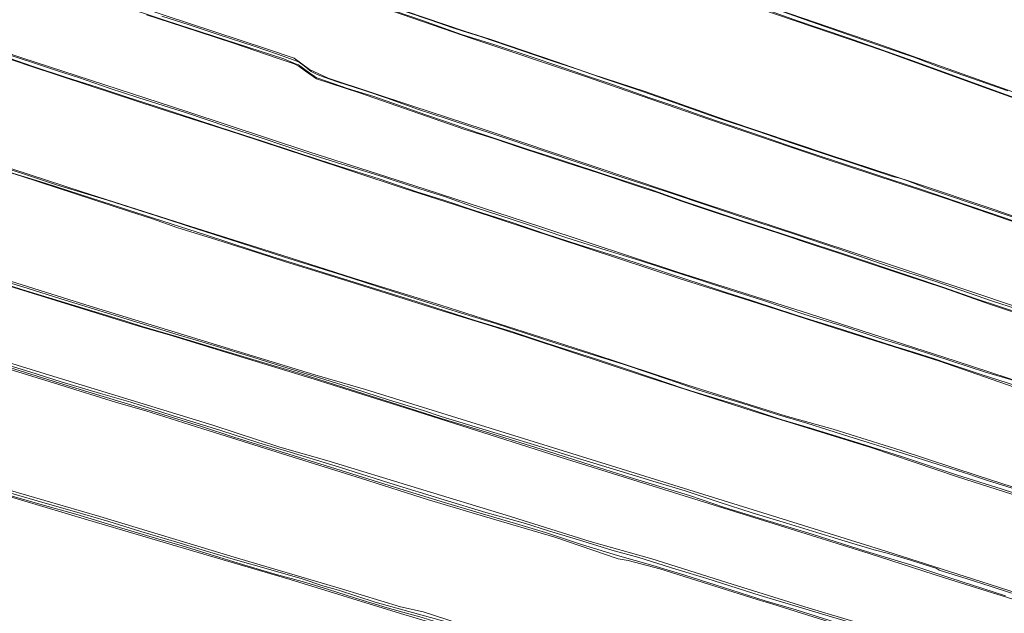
# Model space of a CAD drawing. Header units: metres. Extents: x 149984 to 156489, y 469398 to 478068.
# Tile 153 of 256: x 152675 to 153079, y 472127 to 472371. Entities that reach past the tile are written whole.
import ezdxf

# ---------------------------------------------------------------- set-up
doc = ezdxf.new("R2010")
doc.units = ezdxf.units.M
doc.header["$LTSCALE"] = 0.75
for name, color, linetype, lineweight in [('B-WE-GR-BOUWLAND-GV', 252, 'Continuous', 13), ('B-WE-GR-GRAS-GV', 252, 'Continuous', 13), ('B-WE-OG-TERREIN_OEVER-GV', 252, 'Continuous', 18), ('B-WE-OG-WATER_SLOOT-GV', 252, 'Continuous', 18)]:
    doc.layers.add(name, color=color, linetype=linetype, lineweight=lineweight)

msp = doc.modelspace()

# ---------------------------------------------------------------- linework, layer by layer
at = {"layer": 'B-WE-GR-BOUWLAND-GV', "flags": 128}
for points in [[(153007.509, 472123.544), (152984.094, 472130.952), (152977.611, 472132.804), (152937.659, 472145.372), (152924.695, 472148.812), (152920.594, 472149.605), (152894.665, 472158.469), (152865.825, 472166.935), (152842.806, 472173.815), (152815.422, 472182.546), (152783.01, 472192.6), (152750.334, 472202.919), (152726.919, 472210.327), (152715.012, 472213.634), (152691.332, 472221.043), (152665.535, 472228.98)], [(152662.89, 472180.032), (152708.133, 472166.935), (152763.167, 472150.267), (152807.22, 472137.17), (152831.429, 472129.894), (152840.69, 472127.777), (152864.767, 472119.972)]]:
    msp.add_lwpolyline(points, dxfattribs=at)
at = {"layer": 'B-WE-GR-GRAS-GV', "flags": 128}
for points in [[(153139.295, 472315.607), (153138.766, 472317.724), (153137.575, 472318.915), (153117.334, 472326.191), (153072.355, 472342.33), (153028.964, 472358.073), (152979.09, 472375.006), (152931.332, 472392.204), (152895.746, 472404.904), (152855, 472419.589), (152824.441, 472430.833), (152822.471, 472431.522), (152818.57, 472432.886), (152797.585, 472440.226), (152766.215, 472451.254), (152755.5, 472454.666), (152741.233, 472459.53), (152727.222, 472464.456), (152715.355, 472468.557), (152706.361, 472471.484)], [(152823.108, 472433.457), (152847.316, 472424.939), (152883.645, 472411.567), (152965.653, 472382.1), (153027.07, 472360.8), (153092.393, 472337.606), (153137.844, 472321.759)], [(152677.441, 472392.019), (152676.771, 472392.402), (152676.374, 472393.857), (152675.008, 472390.313), (152674.082, 472388.594), (152671.569, 472385.948), (152668.791, 472383.964), (152659.266, 472380.259), (152653.577, 472376.952), (152648.947, 472372.851), (152645.904, 472367.824), (152645.507, 472366.236), (152646.566, 472365.046), (152676.067, 472355.124), (152743.8, 472333.031), (152793.806, 472316.495), (152818.545, 472308.557), (152841.563, 472301.281), (152888.924, 472285.803), (152945.148, 472267.15), (152998.726, 472250.217), (153059.183, 472230.637), (153094.373, 472219.128)], [(152724.131, 472375.998), (152775.99, 472358.932), (152787.764, 472354.964), (152794.113, 472350.333), (152801.786, 472346.762), (152836.447, 472335.252), (152865.286, 472325.859), (152955.906, 472295.3), (153014.512, 472275.985), (153069.28, 472257.861), (153108.968, 472244.5)], [(153093.529, 472284.096), (153055.39, 472297.284), (153005.119, 472313.821), (152958.023, 472329.828), (152907.223, 472347.423), (152861.053, 472362.901), (152824.144, 472375.601)], [(153091.098, 472248.068), (153072.809, 472254.053), (153053.993, 472260.703), (153038.211, 472265.941), (153026.239, 472269.854), (153012.362, 472274.54), (153000.616, 472278.336), (152986.829, 472283.004), (152972.435, 472287.704), (152955.452, 472293.273), (152946.567, 472296.294), (152936.713, 472299.809), (152931.125, 472301.678), (152912.477, 472307.978), (152899.617, 472312.014), (152880.09, 472318.477), (152870.005, 472321.864), (152857.306, 472325.887), (152814.576, 472340.704), (152796.981, 472346.525), (152792.483, 472349.568), (152789.809, 472351.552), (152787.722, 472352.61), (152781.228, 472354.886), (152762.898, 472361.058), (152741.952, 472367.957), (152727.239, 472372.733)], [(152833.459, 472374.241), (152857.616, 472366.012), (152868.422, 472362.672), (152895.39, 472353.491), (152909.791, 472348.461), (152931.729, 472341.272), (152964.538, 472329.63), (153007.135, 472315.343), (153042.06, 472303.833), (153074.34, 472292.985), (153105.56, 472282.27)], [(153086.103, 472218.82), (153052.369, 472230.594), (153009.242, 472244.352), (152974.714, 472255.332), (152945.609, 472264.593), (152895.471, 472281.129), (152860.678, 472292.639), (152832.103, 472301.767), (152792.813, 472314.731), (152765.031, 472323.859), (152732.488, 472334.31), (152703.78, 472343.703), (152679.306, 472351.773), (152659.122, 472358.7)], [(153088.485, 472174.007), (153059.778, 472183.135), (153024.192, 472195.174), (152975.905, 472210.123), (152933.043, 472223.881), (152883.83, 472240.285), (152870.276, 472244.647), (152861.841, 472247.144), (152848.519, 472251.305), (152830.711, 472256.835), (152811.132, 472263.037), (152796.675, 472267.591), (152784.263, 472271.45), (152772.881, 472275.042), (152756.124, 472280.46), (152739.745, 472285.541), (152729.68, 472289.067), (152719.921, 472292.144), (152675.979, 472306.545), (152657.616, 472312.103)], [(152664.357, 472311.953), (152700.87, 472300.179), (152745.452, 472285.892), (152782.758, 472274.118), (152812.127, 472264.725), (152847.978, 472253.613), (152909.361, 472233.901), (152949.181, 472220.804), (152989.133, 472208.236), (153008.712, 472202.68), (153036.626, 472193.949), (153068.244, 472183.63), (153101.184, 472172.915)], [(152623.877, 472278.385), (152702.326, 472253.779), (152764.371, 472234.729), (152796.253, 472225.072), (152817.023, 472218.986), (152879.994, 472199.407), (152939.525, 472181.019), (152990.06, 472165.276), (153030.806, 472152.576), (153069.303, 472140.273), (153096.158, 472131.674)], [(152620.781, 472276.307), (152620.057, 472276.094), (152619.528, 472274.903), (152612.384, 472249.635), (152612.781, 472248.048), (152617.544, 472246.46), (152687.526, 472224.897), (152754.466, 472204.392), (152781.85, 472195.396), (152801.165, 472189.84), (152838.735, 472178.462), (152874.719, 472167.482), (152909.115, 472156.634), (152934.382, 472149.491), (152965.206, 472139.833), (152997.221, 472129.911), (153021.298, 472122.635), (153049.476, 472114.301), (153080.3, 472104.908)], [(153093.397, 472129.515), (153054.371, 472141.685), (153023.547, 472151.74), (152986.77, 472163.249), (152945.495, 472176.081), (152899.457, 472190.369), (152871.147, 472199.497), (152835.957, 472210.609), (152796.005, 472223.309), (152757.905, 472234.819), (152736.556, 472241.455), (152724.579, 472244.919), (152701.612, 472251.933), (152678.637, 472259.071), (152660.311, 472264.719), (152637.6, 472271.852), (152622.691, 472276.335)], [(152831.335, 472127.113), (152786.092, 472141.004), (152748.389, 472152.117), (152703.012, 472165.478), (152657.107, 472179.236), (152614.774, 472191.407), (152599.825, 472195.508), (152598.788, 472194.842), (152597.973, 472194.318), (152596.518, 472192.598), (152591.544, 472177.409), (152586.728, 472162.7), (152580.378, 472151.852), (152580.113, 472149.603), (152581.966, 472148.016), (152588.118, 472146.648), (152590.3, 472146.163), (152627.209, 472136.242), (152660.15, 472126.981)]]:
    msp.add_lwpolyline(points, dxfattribs=at)
at = {"layer": 'B-WE-OG-TERREIN_OEVER-GV', "flags": 128}
for points in [[(152822.471, 472431.522), (152824.441, 472430.833), (152855, 472419.589), (152895.746, 472404.904), (152931.332, 472392.204), (152979.09, 472375.006), (153028.964, 472358.073), (153072.355, 472342.33), (153117.334, 472326.191)], [(153137.844, 472321.759), (153092.393, 472337.606), (153027.07, 472360.8), (152965.653, 472382.1), (152883.645, 472411.567), (152847.316, 472424.939), (152823.108, 472433.457)], [(153089.464, 472336.482), (153077.985, 472340.633), (153063.234, 472345.885), (153041.448, 472353.89), (153028.698, 472358.416), (153015.215, 472363.101), (153003.401, 472367.154), (152994.565, 472370.16), (152984.536, 472373.718), (152972.316, 472377.784), (152956.652, 472383.415), (152941.727, 472388.803), (152927.953, 472393.708), (152913.353, 472398.786), (152900.354, 472403.529), (152889.284, 472407.572), (152885.773, 472408.823), (152875.641, 472412.602), (152861.811, 472417.486), (152846.301, 472423.152), (152836.026, 472426.872), (152825.786, 472430.597), (152823.402, 472431.593)], [(152823.788, 472432.563), (152832.142, 472429.674), (152846.014, 472425.012), (152853.76, 472421.934), (152866.181, 472417.705), (152881.436, 472412.089), (152892.142, 472408.361), (152902.889, 472404.547), (152911.681, 472401.366), (152913.691, 472400.519), (152926.971, 472395.751), (152942.712, 472390.196), (152955.533, 472385.535), (152969.779, 472380.356), (152984.45, 472375.32), (152996.735, 472370.974), (153014.401, 472364.868), (153030.036, 472359.302), (153041.842, 472355.313), (153052.153, 472351.354), (153065.881, 472346.561), (153080.392, 472341.516)], [(153108.968, 472244.5), (153069.28, 472257.861), (153014.512, 472275.985), (152955.906, 472295.3), (152865.286, 472325.859), (152836.447, 472335.252), (152801.786, 472346.762), (152794.113, 472350.333), (152787.764, 472354.964), (152775.99, 472358.932), (152724.131, 472375.998), (152678.623, 472391.344), (152677.441, 472392.019)], [(152884.133, 472317.389), (152863.686, 472324.195), (152849.847, 472328.979), (152841.426, 472331.826), (152830.511, 472335.697), (152820.389, 472339.202), (152809.613, 472342.568), (152797.427, 472346.728), (152796.848, 472347.02), (152795.987, 472347.602), (152794.18, 472348.797), (152789.617, 472352.257), (152788.382, 472352.61), (152783.488, 472354.727), (152735.466, 472370.337), (152713.941, 472377.339), (152704.917, 472380.482), (152691.516, 472384.955), (152676.901, 472390.308)], [(152824.144, 472375.601), (152861.053, 472362.901), (152907.223, 472347.423), (152958.023, 472329.828), (153005.119, 472313.821), (153055.39, 472297.284), (153093.529, 472284.096)], [(152727.239, 472372.733), (152741.952, 472367.957), (152762.898, 472361.058), (152781.228, 472354.886), (152787.722, 472352.61), (152789.809, 472351.552), (152792.483, 472349.568), (152796.981, 472346.525), (152814.576, 472340.704), (152857.306, 472325.887), (152870.005, 472321.864), (152880.09, 472318.477), (152899.617, 472312.014), (152912.477, 472307.978), (152931.125, 472301.678), (152936.713, 472299.809), (152946.567, 472296.294), (152955.452, 472293.273), (152972.435, 472287.704), (152986.829, 472283.004), (153000.616, 472278.336), (153012.362, 472274.54), (153026.239, 472269.854), (153038.211, 472265.941), (153053.993, 472260.703), (153072.809, 472254.053), (153091.098, 472248.068)], [(152733.582, 472372.245), (152744.721, 472368.627), (152756.986, 472364.564), (152771.413, 472359.818), (152780.985, 472356.595), (152788.147, 472354.055), (152789.867, 472353.316), (152791.911, 472351.831), (152794.758, 472349.46), (152795.308, 472349.169), (152797.27, 472348.258), (152800.136, 472347.145), (152805.604, 472345.205), (152816.231, 472341.862), (152825.954, 472338.564), (152838.756, 472333.873), (152850.5, 472330.01), (152870.836, 472323.352), (152890.01, 472316.943), (152904.994, 472311.918), (152922.147, 472306.07), (152940.681, 472300.124), (152958.642, 472294.087), (152970.597, 472289.999), (152992.269, 472282.987), (153010.95, 472276.705), (153031.341, 472269.68), (153050.865, 472263.27), (153074.145, 472255.267), (153090.728, 472249.888)], [(153086.576, 472286.833), (153074.2, 472291.085), (153062.825, 472294.986), (153045.379, 472300.914), (153032.016, 472305.348), (153022.569, 472308.513), (153012.135, 472311.871), (153000.921, 472315.636), (152992.724, 472318.367), (152980.24, 472322.666), (152968.212, 472326.806), (152956.544, 472330.744), (152944.291, 472335.115), (152932.787, 472338.941), (152918.698, 472343.96), (152908.888, 472347.257), (152895.502, 472351.924), (152885.725, 472355.262), (152870.069, 472360.399), (152856.444, 472364.663), (152849.168, 472367.291), (152840.377, 472370.403), (152828.845, 472374.363)], [(152833.234, 472374.174), (152843.875, 472370.585), (152852.878, 472367.462), (152857.071, 472366.055), (152864.147, 472363.787), (152892.571, 472354.104), (152904.273, 472350.269), (152915.548, 472346.371), (152928.212, 472342.173), (152939.646, 472338.141), (152950.41, 472334.296), (152961.24, 472330.501), (152977.705, 472325.023), (152991.92, 472320.139), (153004.233, 472315.946), (153018.28, 472311.276), (153033.074, 472306.465), (153036.107, 472305.669), (153038.92, 472304.731), (153047.034, 472301.688), (153056.421, 472298.464), (153065.728, 472295.315), (153082.988, 472289.543)], [(153105.56, 472282.27), (153074.34, 472292.985), (153042.06, 472303.833), (153007.135, 472315.343), (152964.538, 472329.63), (152931.729, 472341.272), (152909.791, 472348.461), (152895.39, 472353.491), (152868.422, 472362.672), (152857.616, 472366.012), (152833.459, 472374.241)], [(153094.373, 472219.128), (153059.183, 472230.637), (152998.726, 472250.217), (152945.148, 472267.15), (152888.924, 472285.803), (152841.563, 472301.281), (152818.545, 472308.557), (152793.806, 472316.495), (152743.8, 472333.031), (152676.067, 472355.124), (152646.566, 472365.046), (152645.507, 472366.236), (152644.778, 472362.488), (152646.203, 472362.692), (152651.289, 472361.119), (152659.122, 472358.7)], [(152659.122, 472358.7), (152679.306, 472351.773), (152703.78, 472343.703), (152732.488, 472334.31), (152765.031, 472323.859), (152792.813, 472314.731), (152832.103, 472301.767), (152860.678, 472292.639), (152895.471, 472281.129), (152945.609, 472264.593), (152974.714, 472255.332), (153009.242, 472244.352), (153052.369, 472230.594), (153086.103, 472218.82)], [(153083.96, 472220.523), (153069.463, 472225.112), (153056.376, 472229.491), (153049.951, 472231.766), (153039.94, 472234.863), (153034.085, 472236.675), (153020.876, 472240.951), (153009.427, 472244.539), (152997.391, 472248.347), (152986.018, 472252.01), (152975.273, 472255.585), (152964.033, 472259.116), (152955.115, 472262.1), (152941.237, 472266.617), (152928.427, 472270.808), (152919.082, 472273.843), (152904.699, 472278.34), (152891.142, 472282.771), (152876.779, 472287.635), (152861.704, 472292.503), (152849.548, 472296.539), (152838.022, 472300.18), (152822.604, 472305.408), (152806.117, 472310.587), (152798.021, 472313.314), (152788.51, 472316.333), (152774.854, 472320.942), (152762.873, 472324.762), (152748.738, 472329.364), (152731.194, 472335.138), (152718.943, 472339.107), (152706.989, 472343.03), (152694.02, 472347.114), (152680.813, 472351.603), (152664.912, 472356.996)], [(152668.721, 472357.072), (152681.303, 472352.965), (152690.789, 472349.719), (152699.416, 472346.968), (152711.889, 472342.665), (152723.757, 472338.891), (152734.443, 472335.363), (152743.285, 472332.61), (152760.588, 472326.847), (152773.881, 472322.426), (152784.403, 472318.866), (152795.631, 472315.216), (152807.361, 472311.41), (152824.309, 472306.206), (152837.107, 472302.102), (152849.883, 472298.009), (152862.011, 472293.755), (152882.678, 472286.951), (152899.115, 472281.431), (152915.755, 472276.191), (152929.868, 472271.786), (152942.497, 472267.71), (152954.774, 472263.737), (152966.796, 472259.734), (152979.455, 472255.755), (152997.143, 472249.737), (153012.824, 472244.95), (153028.47, 472239.843), (153041.224, 472235.91), (153057.861, 472230.471), (153071.25, 472226.103), (153083.844, 472222.468)], [(152654.116, 472314.62), (152676.345, 472307.622), (152690.734, 472302.913), (152711.292, 472296.669), (152731.367, 472290.217), (152748.112, 472284.804), (152765.171, 472279.273), (152783.88, 472273.272), (152795.697, 472269.638), (152807.631, 472265.977), (152821.117, 472261.578), (152831.772, 472258.183), (152850.296, 472252.247), (152856.423, 472250.365), (152869.977, 472246.186), (152883.335, 472241.893), (152895.524, 472237.857), (152913.035, 472232.395), (152923.073, 472229.238), (152933.957, 472225.52), (152945.274, 472221.704), (152953.711, 472218.775), (152971.356, 472213.464), (152985.846, 472208.825), (152998.017, 472205.142), (153015.204, 472199.796), (153037.224, 472192.947), (153051.812, 472188.241), (153064.781, 472184.116), (153067.152, 472183.373), (153072.02, 472181.692), (153090.146, 472176.016)], [(153122.988, 472236.772), (153123.212, 472235.797), (153123.457, 472236.974), (153122.816, 472237.517), (153120.831, 472238.443), (153109.19, 472242.147), (153087.004, 472249.728), (153066.974, 472256.397), (153054.106, 472260.923), (153039.869, 472265.695), (153013.807, 472274.426), (152969.887, 472288.714), (152947.271, 472296.278), (152933.593, 472301.171), (152915.208, 472307.264), (152898.664, 472312.645), (152891.967, 472314.907), (152884.133, 472317.389)], [(152657.616, 472312.103), (152675.979, 472306.545), (152719.921, 472292.144), (152729.68, 472289.067), (152739.745, 472285.541), (152756.124, 472280.46), (152772.881, 472275.042), (152784.263, 472271.45), (152796.675, 472267.591), (152811.132, 472263.037), (152830.711, 472256.835), (152848.519, 472251.305), (152861.841, 472247.144), (152870.276, 472244.647), (152883.83, 472240.285), (152933.043, 472223.881), (152975.905, 472210.123), (153024.192, 472195.174), (153059.778, 472183.135), (153088.485, 472174.007)], [(153101.184, 472172.915), (153068.244, 472183.63), (153036.626, 472193.949), (153008.712, 472202.68), (152989.133, 472208.236), (152949.181, 472220.804), (152909.361, 472233.901), (152847.978, 472253.613), (152812.127, 472264.725), (152782.758, 472274.118), (152745.452, 472285.892), (152700.87, 472300.179), (152664.357, 472311.953)], [(153094.926, 472172.645), (153077.637, 472178.201), (153059.807, 472183.894), (153051.5, 472186.622), (153036.404, 472191.731), (153017.216, 472197.677), (152999.493, 472203.203), (152987.831, 472206.635), (152969.8, 472212.642), (152952.198, 472217.982), (152947.473, 472219.423), (152935.388, 472223.578), (152923.249, 472227.583), (152911.728, 472231.443), (152891.668, 472237.941), (152876.504, 472242.996), (152861.94, 472247.33), (152837.793, 472255.102), (152778.658, 472273.623), (152770.976, 472276.045), (152751.495, 472282.431), (152726.674, 472290.366), (152704.301, 472297.619), (152685.658, 472303.636), (152667.414, 472309.351)], [(153096.158, 472131.674), (153069.303, 472140.273), (153030.806, 472152.576), (152990.06, 472165.276), (152939.525, 472181.019), (152879.994, 472199.407), (152817.023, 472218.986), (152796.253, 472225.072), (152764.371, 472234.729), (152702.326, 472253.779), (152623.877, 472278.385), (152621.76, 472279.312), (152620.781, 472276.307)], [(152725.494, 472244.893), (152718.747, 472246.99), (152677.869, 472259.557), (152636.858, 472272.39), (152630.759, 472274.358), (152621.639, 472277.041)], [(152622.691, 472276.335), (152637.6, 472271.852), (152660.311, 472264.719), (152678.637, 472259.071), (152701.612, 472251.933), (152724.579, 472244.919), (152736.556, 472241.455), (152757.905, 472234.819), (152796.005, 472223.309), (152835.957, 472210.609), (152871.147, 472199.497), (152899.457, 472190.369), (152945.495, 472176.081), (152986.77, 472163.249), (153023.547, 472151.74), (153054.371, 472141.685), (153093.397, 472129.515)], [(152662.446, 472265.416), (152678.295, 472260.609), (152692.084, 472256.159), (152710.818, 472250.447), (152724.662, 472246.226), (152740.287, 472241.381), (152755.014, 472237.044), (152769.041, 472232.819), (152782.978, 472228.412), (152797.763, 472223.876), (152812.468, 472219.235), (152826.395, 472214.804), (152840.77, 472210.436), (152848.119, 472208.005), (152862.045, 472203.709), (152874.154, 472200.015), (152887.675, 472195.902), (152903.002, 472191.12), (152921.494, 472185.478), (152936.233, 472180.998), (152948.157, 472177.395), (152962.079, 472172.783), (152975.552, 472168.423), (152989.574, 472164.181), (153007.457, 472158.692), (153016.817, 472155.774), (153025.608, 472153.24), (153030.856, 472151.824), (153040.511, 472148.954), (153051.214, 472145.518), (153052.194, 472144.89), (153063.702, 472141.271), (153073.129, 472138.38), (153081.858, 472135.483)], [(152612.644, 472246.64), (152621.802, 472243.855), (152633.145, 472240.273), (152647.804, 472235.827), (152665.496, 472230.543), (152679.435, 472226.22), (152692.234, 472222.219), (152708.411, 472217.347), (152720.884, 472213.787), (152737.801, 472208.38), (152757.718, 472202.23), (152773.313, 472197.185), (152786.174, 472193.257), (152806.34, 472187.188), (152827.036, 472180.644), (152849.271, 472173.785)], [(153080.3, 472104.908), (153049.476, 472114.301), (153021.298, 472122.635), (152997.221, 472129.911), (152965.206, 472139.833), (152934.382, 472149.491), (152909.115, 472156.634), (152874.719, 472167.482), (152838.735, 472178.462), (152801.165, 472189.84), (152781.85, 472195.396), (152754.466, 472204.392), (152687.526, 472224.897), (152617.544, 472246.46), (152612.781, 472248.048)], [(152612.086, 472245.057), (152616.058, 472244.062), (152636.167, 472237.844), (152665.535, 472228.98), (152691.332, 472221.043), (152715.012, 472213.634), (152726.919, 472210.327), (152750.334, 472202.919), (152783.01, 472192.6), (152815.422, 472182.546), (152842.806, 472173.815), (152865.825, 472166.935), (152894.665, 472158.469), (152920.594, 472149.605), (152924.695, 472148.812), (152937.659, 472145.372), (152977.611, 472132.804), (152984.094, 472130.952), (153007.509, 472123.544), (153016.108, 472120.501), (153034.762, 472115.209), (153072.2, 472103.832), (153093.102, 472097.482)], [(153079.41, 472134.343), (153056.63, 472141.729), (153040.96, 472146.953), (153022.409, 472152.597), (153000.113, 472159.614), (152981.547, 472165.289), (152964.241, 472170.629), (152949.928, 472175.47), (152925.551, 472182.976), (152909.93, 472187.838), (152891.199, 472193.787), (152867.603, 472201.183), (152848.044, 472207.133), (152844.18, 472208.339), (152830.535, 472212.692), (152807.696, 472220.033), (152790.662, 472225.402), (152772.204, 472230.972), (152754.463, 472236.245), (152739.58, 472240.813), (152725.494, 472244.893)], [(153009.946, 472123.367), (152993.638, 472128.651), (152980.859, 472132.278), (152960.4, 472138.921), (152947.898, 472142.802), (152934.874, 472146.741), (152920.381, 472150.946), (152905.643, 472155.405), (152890.806, 472160.287), (152878.475, 472164.041), (152864.075, 472168.313), (152849.375, 472172.612), (152831.114, 472178.24), (152809.184, 472185.114), (152787.817, 472191.813), (152763.046, 472199.466), (152749.821, 472203.884), (152732.218, 472209.346), (152708.157, 472216.49), (152691.581, 472221.618), (152679.798, 472225.267), (152664.786, 472229.945)], [(152599.793, 472197.176), (152608.812, 472194.748), (152622.741, 472190.818), (152644.6, 472184.376), (152657.078, 472180.841), (152671.557, 472176.552), (152685.75, 472172.393), (152696.807, 472169.282), (152711.8, 472164.83), (152724.96, 472160.733), (152739.745, 472156.396), (152761.864, 472149.628), (152779.219, 472144.696), (152791.067, 472141.333), (152799.499, 472138.414), (152805.924, 472136.639), (152821.03, 472131.791), (152850.082, 472123.737)], [(153081.328, 472055.281), (153063.866, 472061.367), (153041.376, 472067.849), (152987.93, 472083.592), (152944.538, 472096.556), (152906.703, 472107.801), (152876.938, 472116.532), (152872.307, 472118.517), (152864.767, 472119.972), (152840.69, 472127.777), (152831.429, 472129.894), (152807.22, 472137.17), (152763.167, 472150.267), (152708.133, 472166.935), (152662.89, 472180.032), (152619.233, 472192.865), (152604.284, 472197.23), (152599.919, 472198.024)], [(152598.788, 472194.842), (152599.825, 472195.508), (152614.774, 472191.407), (152657.107, 472179.236), (152703.012, 472165.478), (152748.389, 472152.117), (152786.092, 472141.004), (152831.335, 472127.113), (152862.292, 472117.985), (152904.36, 472105.55), (152956.351, 472089.94), (153003.315, 472075.917), (153048.426, 472062.82), (153083.351, 472052.104)], [(152850.604, 472122.223), (152840.319, 472125.424), (152825.97, 472129.421), (152812.464, 472133.53), (152801.864, 472137.003), (152792.567, 472139.867), (152780.058, 472143.306), (152766.538, 472147.217), (152753.334, 472151.272), (152741.911, 472154.827), (152730.949, 472157.996), (152714.792, 472162.844), (152698.262, 472167.875), (152684.508, 472171.675), (152667.873, 472176.457), (152653.968, 472180.439), (152641.669, 472183.978), (152622.275, 472189.795), (152606.514, 472194.483), (152599.594, 472196.412)], [(152849.271, 472173.785), (152866.331, 472168.568), (152874.247, 472166.334), (152882.614, 472164.031), (152892.102, 472161.057), (152904.38, 472157.309), (152918.029, 472153.161), (152929.148, 472150.063), (152944.274, 472145.274), (152956.985, 472141.5), (152978.84, 472134.506), (152993.013, 472130.216), (153008.128, 472125.782), (153021.961, 472121.644), (153039.461, 472116.157), (153052.419, 472112.326), (153066.402, 472107.98), (153077.34, 472104.689), (153091.454, 472100.53)]]:
    msp.add_lwpolyline(points, dxfattribs=at)
at = {"layer": 'B-WE-OG-WATER_SLOOT-GV', "flags": 128}
for points in [[(152823.402, 472431.593), (152825.786, 472430.597), (152836.026, 472426.872), (152846.301, 472423.152), (152861.811, 472417.486), (152875.641, 472412.602), (152885.773, 472408.823), (152889.284, 472407.572), (152900.354, 472403.529), (152913.353, 472398.786), (152927.953, 472393.708), (152941.727, 472388.803), (152956.652, 472383.415), (152972.316, 472377.784), (152984.536, 472373.718), (152994.565, 472370.16), (153003.401, 472367.154), (153015.215, 472363.101), (153028.698, 472358.416), (153041.448, 472353.89), (153063.234, 472345.885), (153077.985, 472340.633), (153089.464, 472336.482)], [(153080.392, 472341.516), (153065.881, 472346.561), (153052.153, 472351.354), (153041.842, 472355.313), (153030.036, 472359.302), (153014.401, 472364.868), (152996.735, 472370.974), (152984.45, 472375.32), (152969.779, 472380.356), (152955.533, 472385.535), (152942.712, 472390.196), (152926.971, 472395.751), (152913.691, 472400.519), (152911.681, 472401.366), (152902.889, 472404.547), (152892.142, 472408.361), (152881.436, 472412.089), (152866.181, 472417.705), (152853.76, 472421.934), (152846.014, 472425.012), (152832.142, 472429.674), (152823.788, 472432.563)], [(152713.941, 472377.339), (152735.466, 472370.337), (152783.488, 472354.727), (152788.382, 472352.61), (152789.617, 472352.257), (152794.18, 472348.797), (152795.987, 472347.602), (152796.848, 472347.02), (152797.427, 472346.728), (152809.613, 472342.568), (152820.389, 472339.202), (152830.511, 472335.697), (152841.426, 472331.826), (152849.847, 472328.979), (152863.686, 472324.195), (152884.133, 472317.389), (152891.967, 472314.907), (152898.664, 472312.645), (152915.208, 472307.264), (152933.593, 472301.171), (152947.271, 472296.278), (152969.887, 472288.714), (153013.807, 472274.426), (153039.869, 472265.695), (153054.106, 472260.923), (153066.974, 472256.397), (153087.004, 472249.728)], [(153090.728, 472249.888), (153074.145, 472255.267), (153050.865, 472263.27), (153031.341, 472269.68), (153010.95, 472276.705), (152992.269, 472282.987), (152970.597, 472289.999), (152958.642, 472294.087), (152940.681, 472300.124), (152922.147, 472306.07), (152904.994, 472311.918), (152890.01, 472316.943), (152870.836, 472323.352), (152850.5, 472330.01), (152838.756, 472333.873), (152825.954, 472338.564), (152816.231, 472341.862), (152805.604, 472345.205), (152800.136, 472347.145), (152797.27, 472348.258), (152795.308, 472349.169), (152794.758, 472349.46), (152791.911, 472351.831), (152789.867, 472353.316), (152788.147, 472354.055), (152780.985, 472356.595), (152771.413, 472359.818), (152756.986, 472364.564), (152744.721, 472368.627), (152733.582, 472372.245)], [(152828.845, 472374.363), (152840.377, 472370.403), (152849.168, 472367.291), (152856.444, 472364.663), (152870.069, 472360.399), (152885.725, 472355.262), (152895.502, 472351.924), (152908.888, 472347.257), (152918.698, 472343.96), (152932.787, 472338.941), (152944.291, 472335.115), (152956.544, 472330.744), (152968.212, 472326.806), (152980.24, 472322.666), (152992.724, 472318.367), (153000.921, 472315.636), (153012.135, 472311.871), (153022.569, 472308.513), (153032.016, 472305.348), (153045.379, 472300.914), (153062.825, 472294.986), (153074.2, 472291.085), (153086.576, 472286.833)], [(153082.988, 472289.543), (153065.728, 472295.315), (153056.421, 472298.464), (153047.034, 472301.688), (153038.92, 472304.731), (153036.107, 472305.669), (153033.074, 472306.465), (153018.28, 472311.276), (153004.233, 472315.946), (152991.92, 472320.139), (152977.705, 472325.023), (152961.24, 472330.501), (152950.41, 472334.296), (152939.646, 472338.141), (152928.212, 472342.173), (152915.548, 472346.371), (152904.273, 472350.269), (152892.571, 472354.104), (152864.147, 472363.787), (152857.071, 472366.055), (152852.878, 472367.462), (152843.875, 472370.585), (152833.234, 472374.174)], [(152664.912, 472356.996), (152680.813, 472351.603), (152694.02, 472347.114), (152706.989, 472343.03), (152718.943, 472339.107), (152731.194, 472335.138), (152748.738, 472329.364), (152762.873, 472324.762), (152774.854, 472320.942), (152788.51, 472316.333), (152798.021, 472313.314), (152806.117, 472310.587), (152822.604, 472305.408), (152838.022, 472300.18), (152849.548, 472296.539), (152861.704, 472292.503), (152876.779, 472287.635), (152891.142, 472282.771), (152904.699, 472278.34), (152919.082, 472273.843), (152928.427, 472270.808), (152941.237, 472266.617), (152955.115, 472262.1), (152964.033, 472259.116), (152975.273, 472255.585), (152986.018, 472252.01), (152997.391, 472248.347), (153009.427, 472244.539), (153020.876, 472240.951), (153034.085, 472236.675), (153039.94, 472234.863), (153049.951, 472231.766), (153056.376, 472229.491), (153069.463, 472225.112), (153083.96, 472220.523)], [(153083.844, 472222.468), (153071.25, 472226.103), (153057.861, 472230.471), (153041.224, 472235.91), (153028.47, 472239.843), (153012.824, 472244.95), (152997.143, 472249.737), (152979.455, 472255.755), (152966.796, 472259.734), (152954.774, 472263.737), (152942.497, 472267.71), (152929.868, 472271.786), (152915.755, 472276.191), (152899.115, 472281.431), (152882.678, 472286.951), (152862.011, 472293.755), (152849.883, 472298.009), (152837.107, 472302.102), (152824.309, 472306.206), (152807.361, 472311.41), (152795.631, 472315.216), (152784.403, 472318.866), (152773.881, 472322.426), (152760.588, 472326.847), (152743.285, 472332.61), (152734.443, 472335.363), (152723.757, 472338.891), (152711.889, 472342.665), (152699.416, 472346.968), (152690.789, 472349.719), (152681.303, 472352.965), (152668.721, 472357.072)], [(153090.146, 472176.016), (153072.02, 472181.692), (153067.152, 472183.373), (153064.781, 472184.116), (153051.812, 472188.241), (153037.224, 472192.947), (153015.204, 472199.796), (152998.017, 472205.142), (152985.846, 472208.825), (152971.356, 472213.464), (152953.711, 472218.775), (152945.274, 472221.704), (152933.957, 472225.52), (152923.073, 472229.238), (152913.035, 472232.395), (152895.524, 472237.857), (152883.335, 472241.893), (152869.977, 472246.186), (152856.423, 472250.365), (152850.296, 472252.247), (152831.772, 472258.183), (152821.117, 472261.578), (152807.631, 472265.977), (152795.697, 472269.638), (152783.88, 472273.272), (152765.171, 472279.273), (152748.112, 472284.804), (152731.367, 472290.217), (152711.292, 472296.669), (152690.734, 472302.913), (152676.345, 472307.622), (152654.116, 472314.62)], [(152667.414, 472309.351), (152685.658, 472303.636), (152704.301, 472297.619), (152726.674, 472290.366), (152751.495, 472282.431), (152770.976, 472276.045), (152778.658, 472273.623), (152837.793, 472255.102), (152861.94, 472247.33), (152876.504, 472242.996), (152891.668, 472237.941), (152911.728, 472231.443), (152923.249, 472227.583), (152935.388, 472223.578), (152947.473, 472219.423), (152952.198, 472217.982), (152969.8, 472212.642), (152987.831, 472206.635), (152999.493, 472203.203), (153017.216, 472197.677), (153036.404, 472191.731), (153051.5, 472186.622), (153059.807, 472183.894), (153077.637, 472178.201), (153094.926, 472172.645)], [(152636.858, 472272.39), (152677.869, 472259.557), (152718.747, 472246.99), (152725.494, 472244.893), (152739.58, 472240.813), (152754.463, 472236.245), (152772.204, 472230.972), (152790.662, 472225.402), (152807.696, 472220.033), (152830.535, 472212.692), (152844.18, 472208.339), (152848.044, 472207.133), (152867.603, 472201.183), (152891.199, 472193.787), (152909.93, 472187.838), (152925.551, 472182.976), (152949.928, 472175.47), (152964.241, 472170.629), (152981.547, 472165.289), (153000.113, 472159.614), (153022.409, 472152.597), (153040.96, 472146.953), (153056.63, 472141.729), (153079.41, 472134.343)], [(153081.858, 472135.483), (153073.129, 472138.38), (153063.702, 472141.271), (153052.194, 472144.89), (153051.214, 472145.518), (153040.511, 472148.954), (153030.856, 472151.824), (153025.608, 472153.24), (153016.817, 472155.774), (153007.457, 472158.692), (152989.574, 472164.181), (152975.552, 472168.423), (152962.079, 472172.783), (152948.157, 472177.395), (152936.233, 472180.998), (152921.494, 472185.478), (152903.002, 472191.12), (152887.675, 472195.902), (152874.154, 472200.015), (152862.045, 472203.709), (152848.119, 472208.005), (152840.77, 472210.436), (152826.395, 472214.804), (152812.468, 472219.235), (152797.763, 472223.876), (152782.978, 472228.412), (152769.041, 472232.819), (152755.014, 472237.044), (152740.287, 472241.381), (152724.662, 472246.226), (152710.818, 472250.447), (152692.084, 472256.159), (152678.295, 472260.609), (152662.446, 472265.416)], [(152664.786, 472229.945), (152679.798, 472225.267), (152691.581, 472221.618), (152708.157, 472216.49), (152732.218, 472209.346), (152749.821, 472203.884), (152763.046, 472199.466), (152787.817, 472191.813), (152809.184, 472185.114), (152831.114, 472178.24), (152849.375, 472172.612), (152864.075, 472168.313), (152878.475, 472164.041), (152890.806, 472160.287), (152905.643, 472155.405), (152920.381, 472150.946), (152934.874, 472146.741), (152947.898, 472142.802), (152960.4, 472138.921), (152980.859, 472132.278), (152993.638, 472128.651), (153009.946, 472123.367)], [(153008.128, 472125.782), (152993.013, 472130.216), (152978.84, 472134.506), (152956.985, 472141.5), (152944.274, 472145.274), (152929.148, 472150.063), (152918.029, 472153.161), (152904.38, 472157.309), (152892.102, 472161.057), (152882.614, 472164.031), (152874.247, 472166.334), (152866.331, 472168.568), (152849.271, 472173.785), (152827.036, 472180.644), (152806.34, 472187.188), (152786.174, 472193.257), (152773.313, 472197.185), (152757.718, 472202.23), (152737.801, 472208.38), (152720.884, 472213.787), (152708.411, 472217.347), (152692.234, 472222.219), (152679.435, 472226.22), (152665.496, 472230.543)], [(152850.082, 472123.737), (152821.03, 472131.791), (152805.924, 472136.639), (152799.499, 472138.414), (152791.067, 472141.333), (152779.219, 472144.696), (152761.864, 472149.628), (152739.745, 472156.396), (152724.96, 472160.733), (152711.8, 472164.83), (152696.807, 472169.282), (152685.75, 472172.393), (152671.557, 472176.552), (152657.078, 472180.841), (152644.6, 472184.376), (152622.741, 472190.818), (152608.812, 472194.748), (152599.793, 472197.176)], [(152599.594, 472196.412), (152606.514, 472194.483), (152622.275, 472189.795), (152641.669, 472183.978), (152653.968, 472180.439), (152667.873, 472176.457), (152684.508, 472171.675), (152698.262, 472167.875), (152714.792, 472162.844), (152730.949, 472157.996), (152741.911, 472154.827), (152753.334, 472151.272), (152766.538, 472147.217), (152780.058, 472143.306), (152792.567, 472139.867), (152801.864, 472137.003), (152812.464, 472133.53), (152825.97, 472129.421), (152840.319, 472125.424)]]:
    msp.add_lwpolyline(points, dxfattribs=at)

doc.saveas('drawing.dxf')
